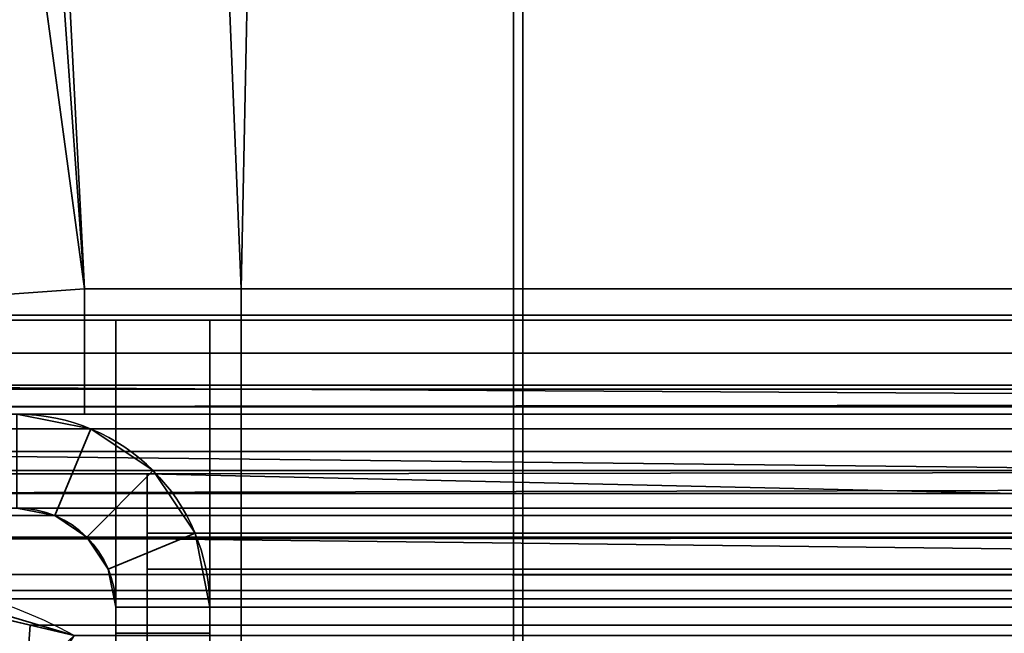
# Model space of a CAD drawing. Header units: millimetres. Extents: x -603 to 3703, y -120 to 249.
# Tile 75 of 256: x -404 to -388, y 13 to 23. Entities that reach past the tile are written whole.
import ezdxf

# ---------------------------------------------------------------- set-up
doc = ezdxf.new("R2010")
doc.units = ezdxf.units.MM
doc.layers.add('151', color=7, linetype='Continuous', true_color=0xffffff)

# ---------------------------------------------------------------- blocks, each defined once
blk = doc.blocks.new('UG_SURFACE_001')
at = {"layer": '151', "color": 252, "linetype": 'Continuous', "lineweight": 35}
for points in [[(602.5, -30, 2213), (602.5, 229.8, 2213), (-602.5, 229.8, 2213), (-602.5, -30, 2213)], [(-452.5, -30, 2063), (-452.5, 229.8, 2063), (452.5, 229.8, 2063), (452.5, -30, 2063)]]:
    blk.add_3dface(points, dxfattribs=at)
blk = doc.blocks.new('UG_SURFACE_047')
at = {"layer": '151', "color": 41, "linetype": 'Continuous', "lineweight": 35}
for points in [[(-412.5, 202.6, -5), (-403, 18.8, -5), (-418.15, 228.45, -5)], [(-410, 70.3, -5), (-418.15, 228.45, -5), (-403, 18.8, -5)], [(-403, 18.8, 2011.5), (-400.5, 18.8, 2009), (-396.15, 228.45, 2004.65), (-410, 70.3, 2018.5)], [(-408, 202.6, -5), (-408, 228.45, -5), (-396.15, 228.45, -5), (-400.5, 18.8, -5)], [(-396.15, 228.45, -5), (-396.15, 10.45, -5), (-400.5, 10.45, -5), (-400.5, 18.8, -5)], [(-400.5, 18.8, 2009), (-400.5, 10.45, 2009), (-396.15, 10.45, 2004.65), (-396.15, 228.45, 2004.65)], [(-396.15, 228.45, 2004.65), (-396.15, 10.45, 2004.65), (-396.15, 10.45, -5), (-396.15, 228.45, -5)], [(-412.5, 202.6, -5), (-408, 202.6, -5), (-400.5, 18.8, -5), (-403, 18.8, -5)], [(-410, 18.3, -5), (-410, 70.3, -5), (-403, 18.8, -5)], [(-403, 18.8, 2011.5), (-410, 70.3, 2018.5), (-410, 18.3, 2018.5)], [(-403, 18.8, -5), (-403, 16.8, -5), (-408.5, 16.8, -5), (-410, 18.3, -5)], [(-410, 18.3, 2018.5), (-408.5, 16.8, 2017), (-403, 16.8, 2011.5), (-403, 18.8, 2011.5)], [(-403, 18.8, 2011.5), (-403, 16.8, 2011.5), (-403, 16.8, -5), (-403, 18.8, -5)], [(-403, 18.8, 2011.5), (-403, 18.8, -5), (-400.5, 18.8, -5), (-400.5, 18.8, 2009)], [(-400.5, 18.8, 2009), (-400.5, 18.8, -5), (-400.5, 10.45, -5), (-400.5, 10.45, 2009)], [(-408.5, 16.8, 2017), (-408.5, 16.8, -5), (-403, 16.8, -5), (-403, 16.8, 2011.5)]]:
    blk.add_3dface(points, dxfattribs=at)
blk = doc.blocks.new('UG_SURFACE_051')
at = {"layer": '151', "color": 7, "linetype": 'Continuous', "lineweight": 35}
for points in [[(-396.15, 10.45, 2004.65), (-396.15, 228.45, 2004.65), (-396.15, 228.45, -5), (-396.15, 10.45, -5)], [(-396, 228.45, -5), (-396, 10.45, -5), (-396.15, 10.45, -5), (-396.15, 228.45, -5)], [(-396, 10.45, 2004.5), (-396, 228.45, 2004.5), (-396.15, 228.45, 2004.65), (-396.15, 10.45, 2004.65)], [(-396, 10.45, -5), (-396, 228.45, -5), (-396, 228.45, 2004.5), (-396, 10.45, 2004.5)]]:
    blk.add_3dface(points, dxfattribs=at)
blk = doc.blocks.new('UG_SURFACE_053')
at = {"layer": '151', "color": 7, "linetype": 'Continuous', "lineweight": 35}
for points in [[(-396, 228.45, 2004.5), (-396, 10.45, 2004.5), (-396.15, 10.45, 2004.65), (-396.15, 228.45, 2004.65)], [(396.15, 10.45, 2004.65), (396.15, 228.45, 2004.65), (-396.15, 228.45, 2004.65), (-396.15, 10.45, 2004.65)], [(-396, 10.45, 2004.5), (-396, 228.45, 2004.5), (396, 228.45, 2004.5), (396, 10.45, 2004.5)]]:
    blk.add_3dface(points, dxfattribs=at)
blk = doc.blocks.new('UG_SURFACE_054')
at = {"layer": '151', "color": 41, "linetype": 'Continuous', "lineweight": 35}
for points in [[(-410, 70.3, 2018.5), (-396.15, 228.45, 2004.65), (-400.5, 18.8, 2009), (-403, 18.8, 2011.5)], [(-396.15, 228.45, 2004.65), (-396.15, 10.45, 2004.65), (-400.5, 10.45, 2009), (-400.5, 18.8, 2009)], [(396.15, 228.45, 2004.65), (396.15, 10.45, 2004.65), (-396.15, 10.45, 2004.65), (-396.15, 228.45, 2004.65)], [(410, 18.3, 2018.5), (410, 70.3, 2018.5), (-410, 70.3, 2018.5), (-410, 18.3, 2018.5)], [(-410, 18.3, 2018.5), (-410, 70.3, 2018.5), (-403, 18.8, 2011.5)], [(-403, 18.8, 2011.5), (-403, 16.8, 2011.5), (-408.5, 16.8, 2017), (-410, 18.3, 2018.5)], [(400.5, 18.8, 2009), (403, 18.8, 2011.5), (-403, 18.8, 2011.5), (-400.5, 18.8, 2009)], [(403, 18.8, 2011.5), (403, 16.8, 2011.5), (-403, 16.8, 2011.5), (-403, 18.8, 2011.5)], [(400.5, 18.8, 2009), (-400.5, 18.8, 2009), (-400.5, 10.45, 2009), (400.5, 10.45, 2009)], [(408.5, 16.8, 2017), (410, 18.3, 2018.5), (-410, 18.3, 2018.5), (-408.5, 16.8, 2017)], [(403, 16.8, 2011.5), (408.5, 16.8, 2017), (-408.5, 16.8, 2017), (-403, 16.8, 2011.5)]]:
    blk.add_3dface(points, dxfattribs=at)
blk = doc.blocks.new('UG_SURFACE_068')
at = {"layer": '151', "color": 252, "linetype": 'Continuous', "lineweight": 35}
for points in [[(-401, 18.3, 65.3), (-401, 13.3, 65.3), (-402.5, 13.3, 65.3), (-402.5, 18.3, 65.3)], [(-401, 18.3, 65.3), (-402.5, 18.3, 65.3), (-402.5, 18.3, 76.7), (-401, 18.3, 76.7)], [(-401, 13.3, 76.7), (-401, 18.3, 76.7), (-402.5, 18.3, 76.7), (-402.5, 13.3, 76.7)], [(-402.5, 13.3, 1936.7), (-401, 13.3, 1936.7), (-401, 18.3, 1936.7), (-402.5, 18.3, 1936.7)], [(-402.5, 18.3, 1925.3), (-402.5, 18.3, 1936.7), (-401, 18.3, 1936.7), (-401, 18.3, 1925.3)], [(-401, 13.3, 1925.3), (-402.5, 13.3, 1925.3), (-402.5, 18.3, 1925.3), (-401, 18.3, 1925.3)], [(-402.5, 13.3, 1626.7), (-401, 13.3, 1626.7), (-401, 18.3, 1626.7), (-402.5, 18.3, 1626.7)], [(-402.5, 18.3, 1615.3), (-402.5, 18.3, 1626.7), (-401, 18.3, 1626.7), (-401, 18.3, 1615.3)], [(-401, 18.3, 1615.3), (-401, 13.3, 1615.3), (-402.5, 13.3, 1615.3), (-402.5, 18.3, 1615.3)], [(-401, 13.3, 1316.7), (-401, 18.3, 1316.7), (-402.5, 18.3, 1316.7), (-402.5, 13.3, 1316.7)], [(-402.5, 18.3, 1316.7), (-401, 18.3, 1316.7), (-401, 18.3, 1305.3), (-402.5, 18.3, 1305.3)], [(-401, 18.3, 1305.3), (-401, 13.3, 1305.3), (-402.5, 13.3, 1305.3), (-402.5, 18.3, 1305.3)], [(-402.5, 13.3, 1006.7), (-401, 13.3, 1006.7), (-401, 18.3, 1006.7), (-402.5, 18.3, 1006.7)], [(-402.5, 18.3, 995.3), (-402.5, 18.3, 1006.7), (-401, 18.3, 1006.7), (-401, 18.3, 995.3)], [(-401, 18.3, 995.3), (-401, 13.3, 995.3), (-402.5, 13.3, 995.3), (-402.5, 18.3, 995.3)], [(-401, 13.3, 696.7), (-401, 18.3, 696.7), (-402.5, 18.3, 696.7), (-402.5, 13.3, 696.7)], [(-401, 18.3, 685.3), (-402.5, 18.3, 685.3), (-402.5, 18.3, 696.7), (-401, 18.3, 696.7)], [(-401, 18.3, 685.3), (-401, 13.3, 685.3), (-402.5, 13.3, 685.3), (-402.5, 18.3, 685.3)], [(-401, 18.3, 375.3), (-401, 13.3, 375.3), (-402.5, 13.3, 375.3), (-402.5, 18.3, 375.3)], [(-402.5, 13.3, 76.7), (-402.5, 18.3, 65.3), (-402.5, 13.3, 65.3)], [(-402.5, 13.3, 76.7), (-402.5, 18.3, 76.7), (-402.5, 18.3, 65.3)], [(-402.5, 13.3, 386.7), (-402.5, 18.3, 375.3), (-402.5, 13.3, 375.3)], [(-402.5, 13.3, 386.7), (-402.5, 18.3, 386.7), (-402.5, 18.3, 375.3)], [(-402.5, 13.3, 1006.7), (-402.5, 18.3, 1006.7), (-402.5, 18.3, 995.3), (-402.5, 13.3, 995.3)], [(-402.5, 13.3, 1316.7), (-402.5, 18.3, 1316.7), (-402.5, 18.3, 1305.3), (-402.5, 13.3, 1305.3)], [(-402.5, 13.3, 696.7), (-402.5, 18.3, 685.3), (-402.5, 13.3, 685.3)], [(-402.5, 13.3, 696.7), (-402.5, 18.3, 696.7), (-402.5, 18.3, 685.3)], [(-402.5, 13.3, 1626.7), (-402.5, 18.3, 1626.7), (-402.5, 18.3, 1615.3), (-402.5, 13.3, 1615.3)], [(-402.5, 13.3, 1936.7), (-402.5, 18.3, 1936.7), (-402.5, 18.3, 1925.3), (-402.5, 13.3, 1925.3)], [(-402.5, 18.3, 375.3), (-402.5, 18.3, 386.7), (-401, 18.3, 386.7), (-401, 18.3, 375.3)], [(-402.5, 13.3, 386.7), (-401, 13.3, 386.7), (-401, 18.3, 386.7), (-402.5, 18.3, 386.7)], [(-401, 13.3, 1925.3), (-401, 18.3, 1936.7), (-401, 13.3, 1936.7)], [(-401, 13.3, 1925.3), (-401, 18.3, 1925.3), (-401, 18.3, 1936.7)], [(-401, 13.3, 1615.3), (-401, 18.3, 1615.3), (-401, 18.3, 1626.7), (-401, 13.3, 1626.7)], [(-401, 13.3, 1305.3), (-401, 18.3, 1305.3), (-401, 18.3, 1316.7), (-401, 13.3, 1316.7)], [(-401, 13.3, 995.3), (-401, 18.3, 995.3), (-401, 18.3, 1006.7), (-401, 13.3, 1006.7)], [(-401, 13.3, 685.3), (-401, 18.3, 685.3), (-401, 18.3, 696.7), (-401, 13.3, 696.7)], [(-401, 13.3, 375.3), (-401, 18.3, 375.3), (-401, 18.3, 386.7), (-401, 13.3, 386.7)], [(-401, 13.3, 65.3), (-401, 18.3, 65.3), (-401, 18.3, 76.7), (-401, 13.3, 76.7)], [(-404.08, 15.3, 2009), (-403.475, 15.18, 2009), (-402.901, 16.566, 2009), (-404.08, 16.8, 2009)], [(-402.901, 16.566, 2009), (-402.901, 16.566, 1939.2), (-404.08, 16.8, 1939.2), (-404.08, 16.8, 2009)], [(-404.08, 16.8, -7), (-402.901, 16.566, -7), (-403.475, 15.18, -7), (-404.08, 15.3, -7)], [(-402.901, 16.566, 62.8), (-402.901, 16.566, -7), (-404.08, 16.8, -7), (-404.08, 16.8, 62.8)], [(-404.08, 15.3, 62.8), (-403.475, 15.18, 62.8), (-402.901, 16.566, 62.8), (-404.08, 16.8, 62.8)], [(-404.08, 16.8, 1939.2), (-402.901, 16.566, 1939.2), (-403.475, 15.18, 1939.2), (-404.08, 15.3, 1939.2)], [(-404.08, 15.3, 1922.8), (-403.475, 15.18, 1922.8), (-402.901, 16.566, 1922.8), (-404.08, 16.8, 1922.8)], [(-402.901, 16.566, 1922.8), (-402.901, 16.566, 1629.2), (-404.08, 16.8, 1629.2), (-404.08, 16.8, 1922.8)], [(-404.08, 16.8, 1629.2), (-402.901, 16.566, 1629.2), (-403.475, 15.18, 1629.2), (-404.08, 15.3, 1629.2)], [(-404.08, 15.3, 1612.8), (-403.475, 15.18, 1612.8), (-402.901, 16.566, 1612.8), (-404.08, 16.8, 1612.8)], [(-402.901, 16.566, 1612.8), (-402.901, 16.566, 1319.2), (-404.08, 16.8, 1319.2), (-404.08, 16.8, 1612.8)], [(-404.08, 16.8, 1319.2), (-402.901, 16.566, 1319.2), (-403.475, 15.18, 1319.2), (-404.08, 15.3, 1319.2)], [(-404.08, 15.3, 1302.8), (-403.475, 15.18, 1302.8), (-402.901, 16.566, 1302.8), (-404.08, 16.8, 1302.8)], [(-402.901, 16.566, 1302.8), (-402.901, 16.566, 1009.2), (-404.08, 16.8, 1009.2), (-404.08, 16.8, 1302.8)], [(-404.08, 16.8, 1009.2), (-402.901, 16.566, 1009.2), (-403.475, 15.18, 1009.2), (-404.08, 15.3, 1009.2)], [(-404.08, 15.3, 992.8), (-403.475, 15.18, 992.8), (-402.901, 16.566, 992.8), (-404.08, 16.8, 992.8)], [(-402.901, 16.566, 992.8), (-402.901, 16.566, 699.2), (-404.08, 16.8, 699.2), (-404.08, 16.8, 992.8)], [(-404.08, 16.8, 699.2), (-402.901, 16.566, 699.2), (-403.475, 15.18, 699.2), (-404.08, 15.3, 699.2)], [(-404.08, 15.3, 682.8), (-403.475, 15.18, 682.8), (-402.901, 16.566, 682.8), (-404.08, 16.8, 682.8)], [(-402.901, 16.566, 682.8), (-402.901, 16.566, 389.2), (-404.08, 16.8, 389.2), (-404.08, 16.8, 682.8)], [(-404.08, 16.8, 389.2), (-402.901, 16.566, 389.2), (-403.475, 15.18, 389.2), (-404.08, 15.3, 389.2)], [(-402.901, 16.566, 372.8), (-402.901, 16.566, 79.2), (-404.08, 16.8, 79.2), (-404.08, 16.8, 372.8)], [(-404.08, 16.8, 79.2), (-402.901, 16.566, 79.2), (-403.475, 15.18, 79.2), (-404.08, 15.3, 79.2)], [(-404.08, 15.3, 372.8), (-403.475, 15.18, 372.8), (-402.901, 16.566, 372.8), (-404.08, 16.8, 372.8)], [(-403.475, 15.18, 2009), (-402.963, 14.837, 2009), (-401.902, 15.898, 2009), (-402.901, 16.566, 2009)], [(-402.901, 16.566, -7), (-401.902, 15.898, -7), (-402.963, 14.837, -7), (-403.475, 15.18, -7)], [(-403.475, 15.18, 62.8), (-402.963, 14.837, 62.8), (-401.902, 15.898, 62.8), (-402.901, 16.566, 62.8)], [(-402.901, 16.566, 1939.2), (-401.902, 15.898, 1939.2), (-402.963, 14.837, 1939.2), (-403.475, 15.18, 1939.2)], [(-403.475, 15.18, 1922.8), (-402.963, 14.837, 1922.8), (-401.902, 15.898, 1922.8), (-402.901, 16.566, 1922.8)], [(-402.901, 16.566, 1629.2), (-401.902, 15.898, 1629.2), (-402.963, 14.837, 1629.2), (-403.475, 15.18, 1629.2)], [(-403.475, 15.18, 1612.8), (-402.963, 14.837, 1612.8), (-401.902, 15.898, 1612.8), (-402.901, 16.566, 1612.8)], [(-402.901, 16.566, 1319.2), (-401.902, 15.898, 1319.2), (-402.963, 14.837, 1319.2), (-403.475, 15.18, 1319.2)], [(-403.475, 15.18, 1302.8), (-402.963, 14.837, 1302.8), (-401.902, 15.898, 1302.8), (-402.901, 16.566, 1302.8)], [(-402.901, 16.566, 1009.2), (-401.902, 15.898, 1009.2), (-402.963, 14.837, 1009.2), (-403.475, 15.18, 1009.2)], [(-403.475, 15.18, 992.8), (-402.963, 14.837, 992.8), (-401.902, 15.898, 992.8), (-402.901, 16.566, 992.8)], [(-402.901, 16.566, 699.2), (-401.902, 15.898, 699.2), (-402.963, 14.837, 699.2), (-403.475, 15.18, 699.2)], [(-403.475, 15.18, 682.8), (-402.963, 14.837, 682.8), (-401.902, 15.898, 682.8), (-402.901, 16.566, 682.8)], [(-402.901, 16.566, 389.2), (-401.902, 15.898, 389.2), (-402.963, 14.837, 389.2), (-403.475, 15.18, 389.2)], [(-402.901, 16.566, 79.2), (-401.902, 15.898, 79.2), (-402.963, 14.837, 79.2), (-403.475, 15.18, 79.2)], [(-403.475, 15.18, 372.8), (-402.963, 14.837, 372.8), (-401.902, 15.898, 372.8), (-402.901, 16.566, 372.8)], [(-401.902, 15.898, 2009), (-401.902, 15.898, 1939.2), (-402.901, 16.566, 1939.2), (-402.901, 16.566, 2009)], [(-401.902, 15.898, 62.8), (-401.902, 15.898, -7), (-402.901, 16.566, -7), (-402.901, 16.566, 62.8)], [(-401.902, 15.898, 1922.8), (-401.902, 15.898, 1629.2), (-402.901, 16.566, 1629.2), (-402.901, 16.566, 1922.8)], [(-401.902, 15.898, 1612.8), (-401.902, 15.898, 1319.2), (-402.901, 16.566, 1319.2), (-402.901, 16.566, 1612.8)], [(-401.902, 15.898, 1302.8), (-401.902, 15.898, 1009.2), (-402.901, 16.566, 1009.2), (-402.901, 16.566, 1302.8)], [(-401.902, 15.898, 992.8), (-401.902, 15.898, 699.2), (-402.901, 16.566, 699.2), (-402.901, 16.566, 992.8)], [(-401.902, 15.898, 682.8), (-401.902, 15.898, 389.2), (-402.901, 16.566, 389.2), (-402.901, 16.566, 682.8)], [(-401.902, 15.898, 372.8), (-401.902, 15.898, 79.2), (-402.901, 16.566, 79.2), (-402.901, 16.566, 372.8)], [(-401.234, 14.899, 2009), (-401.902, 15.898, 2009), (-402.963, 14.837, 2009), (-402.62, 14.325, 2009)], [(-402.62, 14.325, -7), (-402.963, 14.837, -7), (-401.902, 15.898, -7), (-401.234, 14.899, -7)], [(-401.234, 14.899, 62.8), (-401.902, 15.898, 62.8), (-402.963, 14.837, 62.8), (-402.62, 14.325, 62.8)], [(-402.62, 14.325, 1939.2), (-402.963, 14.837, 1939.2), (-401.902, 15.898, 1939.2), (-401.234, 14.899, 1939.2)], [(-401.234, 14.899, 1922.8), (-401.902, 15.898, 1922.8), (-402.963, 14.837, 1922.8), (-402.62, 14.325, 1922.8)], [(-402.62, 14.325, 1629.2), (-402.963, 14.837, 1629.2), (-401.902, 15.898, 1629.2), (-401.234, 14.899, 1629.2)], [(-401.234, 14.899, 1612.8), (-401.902, 15.898, 1612.8), (-402.963, 14.837, 1612.8), (-402.62, 14.325, 1612.8)], [(-402.62, 14.325, 1319.2), (-402.963, 14.837, 1319.2), (-401.902, 15.898, 1319.2), (-401.234, 14.899, 1319.2)], [(-401.234, 14.899, 1302.8), (-401.902, 15.898, 1302.8), (-402.963, 14.837, 1302.8), (-402.62, 14.325, 1302.8)], [(-402.62, 14.325, 1009.2), (-402.963, 14.837, 1009.2), (-401.902, 15.898, 1009.2), (-401.234, 14.899, 1009.2)], [(-401.234, 14.899, 992.8), (-401.902, 15.898, 992.8), (-402.963, 14.837, 992.8), (-402.62, 14.325, 992.8)], [(-402.62, 14.325, 699.2), (-402.963, 14.837, 699.2), (-401.902, 15.898, 699.2), (-401.234, 14.899, 699.2)], [(-401.234, 14.899, 682.8), (-401.902, 15.898, 682.8), (-402.963, 14.837, 682.8), (-402.62, 14.325, 682.8)], [(-402.62, 14.325, 389.2), (-402.963, 14.837, 389.2), (-401.902, 15.898, 389.2), (-401.234, 14.899, 389.2)], [(-402.62, 14.325, 79.2), (-402.963, 14.837, 79.2), (-401.902, 15.898, 79.2), (-401.234, 14.899, 79.2)], [(-401.234, 14.899, 372.8), (-401.902, 15.898, 372.8), (-402.963, 14.837, 372.8), (-402.62, 14.325, 372.8)], [(-401.234, 14.899, 2009), (-401.234, 14.899, 1939.2), (-401.902, 15.898, 1939.2), (-401.902, 15.898, 2009)], [(-401.234, 14.899, 62.8), (-401.234, 14.899, -7), (-401.902, 15.898, -7), (-401.902, 15.898, 62.8)], [(-401.234, 14.899, 1922.8), (-401.234, 14.899, 1629.2), (-401.902, 15.898, 1629.2), (-401.902, 15.898, 1922.8)], [(-401.234, 14.899, 1612.8), (-401.234, 14.899, 1319.2), (-401.902, 15.898, 1319.2), (-401.902, 15.898, 1612.8)], [(-401.234, 14.899, 1302.8), (-401.234, 14.899, 1009.2), (-401.902, 15.898, 1009.2), (-401.902, 15.898, 1302.8)], [(-401.234, 14.899, 992.8), (-401.234, 14.899, 699.2), (-401.902, 15.898, 699.2), (-401.902, 15.898, 992.8)], [(-401.234, 14.899, 682.8), (-401.234, 14.899, 389.2), (-401.902, 15.898, 389.2), (-401.902, 15.898, 682.8)], [(-401.234, 14.899, 372.8), (-401.234, 14.899, 79.2), (-401.902, 15.898, 79.2), (-401.902, 15.898, 372.8)], [(-404.08, 15.3, 2009), (-404.08, 15.3, 1939.2), (-403.475, 15.18, 1939.2), (-403.475, 15.18, 2009)], [(-404.08, 15.3, 62.8), (-404.08, 15.3, -7), (-403.475, 15.18, -7), (-403.475, 15.18, 62.8)], [(-404.08, 15.3, 1922.8), (-404.08, 15.3, 1629.2), (-403.475, 15.18, 1629.2), (-403.475, 15.18, 1922.8)], [(-404.08, 15.3, 1612.8), (-404.08, 15.3, 1319.2), (-403.475, 15.18, 1319.2), (-403.475, 15.18, 1612.8)], [(-404.08, 15.3, 1302.8), (-404.08, 15.3, 1009.2), (-403.475, 15.18, 1009.2), (-403.475, 15.18, 1302.8)], [(-404.08, 15.3, 992.8), (-404.08, 15.3, 699.2), (-403.475, 15.18, 699.2), (-403.475, 15.18, 992.8)], [(-404.08, 15.3, 682.8), (-404.08, 15.3, 389.2), (-403.475, 15.18, 389.2), (-403.475, 15.18, 682.8)], [(-404.08, 15.3, 372.8), (-404.08, 15.3, 79.2), (-403.475, 15.18, 79.2), (-403.475, 15.18, 372.8)], [(-403.475, 15.18, 2009), (-403.475, 15.18, 1939.2), (-402.963, 14.837, 1939.2), (-402.963, 14.837, 2009)], [(-403.475, 15.18, 62.8), (-403.475, 15.18, -7), (-402.963, 14.837, -7), (-402.963, 14.837, 62.8)], [(-403.475, 15.18, 1922.8), (-403.475, 15.18, 1629.2), (-402.963, 14.837, 1629.2), (-402.963, 14.837, 1922.8)], [(-403.475, 15.18, 1612.8), (-403.475, 15.18, 1319.2), (-402.963, 14.837, 1319.2), (-402.963, 14.837, 1612.8)], [(-403.475, 15.18, 1302.8), (-403.475, 15.18, 1009.2), (-402.963, 14.837, 1009.2), (-402.963, 14.837, 1302.8)], [(-403.475, 15.18, 992.8), (-403.475, 15.18, 699.2), (-402.963, 14.837, 699.2), (-402.963, 14.837, 992.8)], [(-403.475, 15.18, 682.8), (-403.475, 15.18, 389.2), (-402.963, 14.837, 389.2), (-402.963, 14.837, 682.8)], [(-403.475, 15.18, 372.8), (-403.475, 15.18, 79.2), (-402.963, 14.837, 79.2), (-402.963, 14.837, 372.8)], [(-402.963, 14.837, 2009), (-402.963, 14.837, 1939.2), (-402.62, 14.325, 1939.2), (-402.62, 14.325, 2009)], [(-402.963, 14.837, 62.8), (-402.963, 14.837, -7), (-402.62, 14.325, -7), (-402.62, 14.325, 62.8)], [(-402.963, 14.837, 1922.8), (-402.963, 14.837, 1629.2), (-402.62, 14.325, 1629.2), (-402.62, 14.325, 1922.8)], [(-402.963, 14.837, 1612.8), (-402.963, 14.837, 1319.2), (-402.62, 14.325, 1319.2), (-402.62, 14.325, 1612.8)], [(-402.963, 14.837, 1302.8), (-402.963, 14.837, 1009.2), (-402.62, 14.325, 1009.2), (-402.62, 14.325, 1302.8)], [(-402.963, 14.837, 992.8), (-402.963, 14.837, 699.2), (-402.62, 14.325, 699.2), (-402.62, 14.325, 992.8)], [(-402.963, 14.837, 682.8), (-402.963, 14.837, 389.2), (-402.62, 14.325, 389.2), (-402.62, 14.325, 682.8)], [(-402.963, 14.837, 372.8), (-402.963, 14.837, 79.2), (-402.62, 14.325, 79.2), (-402.62, 14.325, 372.8)], [(-401, 13.72, 2009), (-401.234, 14.899, 2009), (-402.62, 14.325, 2009), (-402.5, 13.72, 2009)], [(-402.5, 13.72, -7), (-402.62, 14.325, -7), (-401.234, 14.899, -7), (-401, 13.72, -7)], [(-401, 13.72, 62.8), (-401.234, 14.899, 62.8), (-402.62, 14.325, 62.8), (-402.5, 13.72, 62.8)], [(-402.5, 13.72, 1939.2), (-402.62, 14.325, 1939.2), (-401.234, 14.899, 1939.2), (-401, 13.72, 1939.2)], [(-401, 13.72, 1922.8), (-401.234, 14.899, 1922.8), (-402.62, 14.325, 1922.8), (-402.5, 13.72, 1922.8)], [(-402.5, 13.72, 1629.2), (-402.62, 14.325, 1629.2), (-401.234, 14.899, 1629.2), (-401, 13.72, 1629.2)], [(-401, 13.72, 1612.8), (-401.234, 14.899, 1612.8), (-402.62, 14.325, 1612.8), (-402.5, 13.72, 1612.8)], [(-402.5, 13.72, 1319.2), (-402.62, 14.325, 1319.2), (-401.234, 14.899, 1319.2), (-401, 13.72, 1319.2)], [(-401, 13.72, 1302.8), (-401.234, 14.899, 1302.8), (-402.62, 14.325, 1302.8), (-402.5, 13.72, 1302.8)], [(-402.5, 13.72, 1009.2), (-402.62, 14.325, 1009.2), (-401.234, 14.899, 1009.2), (-401, 13.72, 1009.2)], [(-401, 13.72, 992.8), (-401.234, 14.899, 992.8), (-402.62, 14.325, 992.8), (-402.5, 13.72, 992.8)], [(-402.5, 13.72, 699.2), (-402.62, 14.325, 699.2), (-401.234, 14.899, 699.2), (-401, 13.72, 699.2)], [(-401, 13.72, 682.8), (-401.234, 14.899, 682.8), (-402.62, 14.325, 682.8), (-402.5, 13.72, 682.8)], [(-402.5, 13.72, 389.2), (-402.62, 14.325, 389.2), (-401.234, 14.899, 389.2), (-401, 13.72, 389.2)], [(-402.5, 13.72, 79.2), (-402.62, 14.325, 79.2), (-401.234, 14.899, 79.2), (-401, 13.72, 79.2)], [(-401, 13.72, 372.8), (-401.234, 14.899, 372.8), (-402.62, 14.325, 372.8), (-402.5, 13.72, 372.8)], [(-401, 13.72, 2009), (-401, 13.72, 1939.2), (-401.234, 14.899, 1939.2), (-401.234, 14.899, 2009)], [(-401, 13.72, 62.8), (-401, 13.72, -7), (-401.234, 14.899, -7), (-401.234, 14.899, 62.8)], [(-401, 13.72, 1922.8), (-401, 13.72, 1629.2), (-401.234, 14.899, 1629.2), (-401.234, 14.899, 1922.8)], [(-401, 13.72, 1612.8), (-401, 13.72, 1319.2), (-401.234, 14.899, 1319.2), (-401.234, 14.899, 1612.8)], [(-401, 13.72, 1302.8), (-401, 13.72, 1009.2), (-401.234, 14.899, 1009.2), (-401.234, 14.899, 1302.8)], [(-401, 13.72, 992.8), (-401, 13.72, 699.2), (-401.234, 14.899, 699.2), (-401.234, 14.899, 992.8)], [(-401, 13.72, 682.8), (-401, 13.72, 389.2), (-401.234, 14.899, 389.2), (-401.234, 14.899, 682.8)], [(-401, 13.72, 372.8), (-401, 13.72, 79.2), (-401.234, 14.899, 79.2), (-401.234, 14.899, 372.8)], [(-402.62, 14.325, 2009), (-402.62, 14.325, 1939.2), (-402.5, 13.72, 1939.2), (-402.5, 13.72, 2009)], [(-402.62, 14.325, 62.8), (-402.62, 14.325, -7), (-402.5, 13.72, -7), (-402.5, 13.72, 62.8)], [(-402.62, 14.325, 1922.8), (-402.62, 14.325, 1629.2), (-402.5, 13.72, 1629.2), (-402.5, 13.72, 1922.8)], [(-402.62, 14.325, 1612.8), (-402.62, 14.325, 1319.2), (-402.5, 13.72, 1319.2), (-402.5, 13.72, 1612.8)], [(-402.62, 14.325, 1302.8), (-402.62, 14.325, 1009.2), (-402.5, 13.72, 1009.2), (-402.5, 13.72, 1302.8)], [(-402.62, 14.325, 992.8), (-402.62, 14.325, 699.2), (-402.5, 13.72, 699.2), (-402.5, 13.72, 992.8)], [(-402.62, 14.325, 682.8), (-402.62, 14.325, 389.2), (-402.5, 13.72, 389.2), (-402.5, 13.72, 682.8)], [(-402.62, 14.325, 372.8), (-402.62, 14.325, 79.2), (-402.5, 13.72, 79.2), (-402.5, 13.72, 372.8)], [(-402.5, 13.72, 2009), (-402.5, 5.3, 2009), (-401, 5.3, 2009), (-401, 13.72, 2009)], [(-401, 13.72, -7), (-401, 5.3, -7), (-402.5, 5.3, -7), (-402.5, 13.72, -7)], [(-402.5, 13.72, 62.8), (-402.5, 13.3, 62.8), (-401, 13.3, 62.8), (-401, 13.72, 62.8)], [(-401, 13.72, 1939.2), (-401, 13.3, 1939.2), (-402.5, 13.3, 1939.2), (-402.5, 13.72, 1939.2)], [(-402.5, 13.72, 1922.8), (-402.5, 13.3, 1922.8), (-401, 13.3, 1922.8), (-401, 13.72, 1922.8)], [(-401, 13.72, 1629.2), (-401, 13.3, 1629.2), (-402.5, 13.3, 1629.2), (-402.5, 13.72, 1629.2)], [(-402.5, 13.72, 1612.8), (-402.5, 13.3, 1612.8), (-401, 13.3, 1612.8), (-401, 13.72, 1612.8)], [(-401, 13.72, 1319.2), (-401, 13.3, 1319.2), (-402.5, 13.3, 1319.2), (-402.5, 13.72, 1319.2)], [(-402.5, 13.72, 1302.8), (-402.5, 13.3, 1302.8), (-401, 13.3, 1302.8), (-401, 13.72, 1302.8)], [(-401, 13.72, 1009.2), (-401, 13.3, 1009.2), (-402.5, 13.3, 1009.2), (-402.5, 13.72, 1009.2)], [(-402.5, 13.72, 992.8), (-402.5, 13.3, 992.8), (-401, 13.3, 992.8), (-401, 13.72, 992.8)], [(-401, 13.72, 699.2), (-401, 13.3, 699.2), (-402.5, 13.3, 699.2), (-402.5, 13.72, 699.2)], [(-402.5, 13.72, 682.8), (-402.5, 13.3, 682.8), (-401, 13.3, 682.8), (-401, 13.72, 682.8)], [(-401, 13.72, 389.2), (-401, 13.3, 389.2), (-402.5, 13.3, 389.2), (-402.5, 13.72, 389.2)], [(-401, 13.72, 79.2), (-401, 13.3, 79.2), (-402.5, 13.3, 79.2), (-402.5, 13.72, 79.2)], [(-402.5, 13.72, 372.8), (-402.5, 13.3, 372.8), (-401, 13.3, 372.8), (-401, 13.72, 372.8)], [(-402.5, 13.3, 62.8), (-402.5, 13.72, 62.8), (-402.5, 13.72, -7), (-402.5, 5.3, -7)], [(-402.5, 13.3, 372.8), (-402.5, 13.72, 79.2), (-402.5, 13.3, 79.2)], [(-402.5, 13.3, 372.8), (-402.5, 13.72, 372.8), (-402.5, 13.72, 79.2)], [(-402.5, 13.3, 682.8), (-402.5, 13.72, 389.2), (-402.5, 13.3, 389.2)], [(-402.5, 13.3, 1302.8), (-402.5, 13.72, 1302.8), (-402.5, 13.72, 1009.2), (-402.5, 13.3, 1009.2)], [(-402.5, 13.3, 682.8), (-402.5, 13.72, 682.8), (-402.5, 13.72, 389.2)], [(-402.5, 13.3, 1612.8), (-402.5, 13.72, 1612.8), (-402.5, 13.72, 1319.2), (-402.5, 13.3, 1319.2)], [(-402.5, 13.3, 992.8), (-402.5, 13.72, 992.8), (-402.5, 13.72, 699.2), (-402.5, 13.3, 699.2)], [(-402.5, 13.3, 1922.8), (-402.5, 13.72, 1922.8), (-402.5, 13.72, 1629.2), (-402.5, 13.3, 1629.2)], [(-402.5, 5.3, 2009), (-402.5, 13.72, 2009), (-402.5, 13.72, 1939.2), (-402.5, 13.3, 1939.2)], [(-401, 13.3, 1629.2), (-401, 13.72, 1629.2), (-401, 13.72, 1922.8), (-401, 13.3, 1922.8)], [(-401, 13.3, 1319.2), (-401, 13.72, 1319.2), (-401, 13.72, 1612.8), (-401, 13.3, 1612.8)], [(-401, 13.3, 1009.2), (-401, 13.72, 1009.2), (-401, 13.72, 1302.8), (-401, 13.3, 1302.8)], [(-401, 13.3, 699.2), (-401, 13.72, 699.2), (-401, 13.72, 992.8), (-401, 13.3, 992.8)], [(-401, 13.3, 389.2), (-401, 13.72, 389.2), (-401, 13.72, 682.8), (-401, 13.3, 682.8)], [(-401, 13.3, 79.2), (-401, 13.72, 79.2), (-401, 13.72, 372.8), (-401, 13.3, 372.8)], [(-401, 5.3, -7), (-401, 13.72, -7), (-401, 13.72, 62.8), (-401, 13.3, 62.8)], [(-401, 13.3, 1939.2), (-401, 13.72, 1939.2), (-401, 13.72, 2009), (-401, 5.3, 2009)]]:
    blk.add_3dface(points, dxfattribs=at)
blk = doc.blocks.new('UG_SURFACE_069')
at = {"layer": '151', "color": 252, "linetype": 'Continuous', "lineweight": 35}
for points in [[(-411.5, 69.8, 2021), (-411.5, 18.38, 2021), (-360.2, 18.38, 2021), (-360.2, 23.101, 2021)], [(-360.2, 23.101, 2019.5), (-360.2, 18.38, 2019.5), (-411.5, 18.38, 2019.5), (-411.5, 69.8, 2019.5)], [(-360.2, 18.38, 2021), (-411.5, 18.38, 2021), (-411.5, 17.201, 2020.766), (-360.2, 17.201, 2020.766)], [(-360.2, 17.775, 2019.38), (-411.5, 17.775, 2019.38), (-411.5, 18.38, 2019.5), (-360.2, 18.38, 2019.5)], [(-360.2, 17.263, 2019.037), (-411.5, 17.263, 2019.037), (-411.5, 17.775, 2019.38), (-360.2, 17.775, 2019.38)], [(-411.5, 17.263, 2019.037), (-360.2, 17.263, 2019.037), (-360.2, 16.973, 2018.639)], [(-360.2, 16.973, 2018.639), (-411.5, 16.92, 2018.525), (-411.5, 17.263, 2019.037)], [(-360.2, 17.201, 2020.766), (-411.5, 17.201, 2020.766), (-411.5, 16.202, 2020.098), (-360.2, 16.202, 2020.098)], [(-360.2, 16.973, 2018.639), (-357.7, 16.973, 2018.639), (-357.7, 16.92, 2018.525), (-411.5, 16.92, 2018.525)], [(-357.7, 16.8, 2017.92), (-411.5, 16.8, 2017.92), (-411.5, 16.92, 2018.525), (-357.7, 16.92, 2018.525)], [(-411.5, 16.8, 2012.58), (-360.2, 16.8, 2012.58), (-360.2, 16.566, 2011.401), (-411.5, 16.566, 2011.401)], [(-411.5, 16.8, 2017.92), (-357.7, 16.8, 2017.92), (-343.8, 16.8, 2015.901), (-360.2, 16.8, 2015.901)], [(-360.2, 16.8, 2015.901), (-360.2, 16.8, 2012.58), (-411.5, 16.8, 2012.58), (-411.5, 16.8, 2017.92)], [(-411.5, 16.566, 2011.401), (-360.2, 16.566, 2011.401), (-360.2, 15.898, 2010.402), (-411.5, 15.898, 2010.402)], [(-360.2, 15.638, 2019.322), (-411.5, 16.202, 2020.098), (-411.5, 15.534, 2019.099)], [(-360.2, 15.638, 2019.322), (-360.2, 16.202, 2020.098), (-411.5, 16.202, 2020.098)], [(-402, 15.845, 2010.35), (-411.5, 15.845, 2010.35), (-411.5, 15.898, 2010.402), (-360.2, 15.898, 2010.402)], [(-402, 15.845, 2010.35), (-360.2, 15.898, 2010.402), (-360.2, 14.899, 2009.734)], [(-402, 14.81, 2011.436), (-411.5, 14.81, 2011.436), (-411.5, 15.845, 2010.35), (-402, 15.845, 2010.35)], [(-360.2, 14.899, 2009.734), (-402, 14.899, 2009.734), (-402, 15.845, 2010.35)], [(-402, 14.325, 2011.12), (-402, 14.81, 2011.436), (-402, 15.845, 2010.35), (-402, 14.899, 2009.734)], [(-411.5, 15.534, 2019.099), (-357.7, 15.534, 2019.099), (-360.2, 15.638, 2019.322)], [(-357.7, 15.534, 2019.099), (-411.5, 15.534, 2019.099), (-411.5, 15.3, 2017.92), (-357.7, 15.3, 2017.92)], [(-411.5, 15.18, 2011.975), (-360.2, 15.18, 2011.975), (-360.2, 15.3, 2012.58), (-411.5, 15.3, 2012.58)], [(-411.5, 15.3, 2017.92), (-411.5, 15.3, 2012.58), (-360.2, 15.3, 2012.58), (-360.2, 15.3, 2015.901)], [(-357.7, 15.3, 2017.92), (-411.5, 15.3, 2017.92), (-360.2, 15.3, 2015.901)], [(-411.5, 14.837, 2011.463), (-360.2, 14.837, 2011.463), (-360.2, 15.18, 2011.975), (-411.5, 15.18, 2011.975)], [(-360.2, 14.837, 2011.463), (-411.5, 14.837, 2011.463), (-402, 14.81, 2011.436)], [(-411.5, 14.837, 2011.463), (-411.5, 14.81, 2011.436), (-402, 14.81, 2011.436)], [(-402, 14.899, 2009.734), (-360.2, 14.899, 2009.734), (-360.2, 13.72, 2009.5), (-402, 13.72, 2009.5)], [(-402, 13.72, 2011), (-402, 14.325, 2011.12), (-402, 14.899, 2009.734), (-402, 13.72, 2009.5)], [(-402, 14.81, 2011.436), (-360.2, 14.325, 2011.12), (-360.2, 14.837, 2011.463)], [(-402, 14.81, 2011.436), (-402, 14.325, 2011.12), (-360.2, 14.325, 2011.12)], [(-402, 13.72, 2011), (-360.2, 13.72, 2011), (-360.2, 14.325, 2011.12), (-402, 14.325, 2011.12)], [(-402, 13.72, 2009.5), (-402, 9.8, 2009.5), (-402, 9.8, 2011), (-402, 13.72, 2011)], [(-360.2, 13.72, 2009.5), (-360.2, 13.3, 2009.5), (-397.5, 5.3, 2009.5), (-402, 9.8, 2009.5)], [(-402, 9.8, 2009.5), (-402, 13.72, 2009.5), (-360.2, 13.72, 2009.5)], [(-360.2, 13.3, 2011), (-360.2, 13.72, 2011), (-402, 13.72, 2011), (-402, 9.8, 2011)]]:
    blk.add_3dface(points, dxfattribs=at)
blk = doc.blocks.new('UG_SURFACE_071')
at = {"layer": '151', "color": 7, "linetype": 'Continuous', "lineweight": 35}
for points in [[(-405.84, 14.06, -7), (-405.843, 13.896, 2014.343), (-403.163, 13.267, 2011.663)], [(-403.163, 13.267, 2011.663), (-403.163, 13.267, -7), (-405.84, 14.06, -7)], [(-405.84, 14.06, -7), (-403.163, 13.267, -7), (-403.932, 12.543, -7), (-405.445, 12.92, -7)], [(-405.424, 12.953, 2013.924), (-403.932, 12.543, 2012.432), (-403.163, 13.267, 2011.663), (-405.843, 13.896, 2014.343)]]:
    blk.add_3dface(points, dxfattribs=at)
blk = doc.blocks.new('UG_SURFACE_072')
at = {"layer": '151', "color": 7, "linetype": 'Continuous', "lineweight": 35}
for points in [[(-407.308, 14.239, 2015.808), (-408.68, 13.852, 2017.18), (408.68, 13.852, 2017.18)], [(-407.308, 14.239, 2015.808), (408.68, 13.852, 2017.18), (407.308, 14.239, 2015.808)], [(407.308, 14.239, 2015.808), (406.225, 13.985, 2014.725), (-406.225, 13.985, 2014.725), (-407.308, 14.239, 2015.808)], [(408.68, 13.852, 2017.18), (-408.68, 13.852, 2017.18), (-411.152, 13.155, 2019.652), (411.152, 13.155, 2019.652)], [(-406.225, 13.985, 2014.725), (-403.866, 13.432, 2012.366), (-403.932, 12.543, 2012.432), (-405.81, 12.898, 2014.31)], [(403.866, 13.432, 2012.366), (-403.866, 13.432, 2012.366), (-406.225, 13.985, 2014.725), (406.225, 13.985, 2014.725)], [(-403.733, 12.375, 2012.233), (-403.932, 12.543, 2012.432), (-403.866, 13.432, 2012.366), (-403.163, 13.267, 2011.663)], [(403.163, 13.267, 2011.663), (-403.163, 13.267, 2011.663), (-403.866, 13.432, 2012.366), (403.866, 13.432, 2012.366)]]:
    blk.add_3dface(points, dxfattribs=at)
blk = doc.blocks.new('UG_SURFACE_078')
at = {"layer": '151', "color": 252, "linetype": 'Continuous', "lineweight": 35}
for points in [[(-414, -46.92, 2022.5), (414, -46.92, 2022.5), (414, 62.92, 2022.5), (-414, 62.92, 2022.5)], [(-412.5, -46.92, 2021), (-412.5, 62.92, 2021), (412.5, 62.92, 2021), (412.5, -46.92, 2021)]]:
    blk.add_3dface(points, dxfattribs=at)

msp = doc.modelspace()

# ---------------------------------------------------------------- linework, layer by layer
at = {"layer": '151', "color": 252, "linetype": 'Continuous', "lineweight": -3, "true_color": 0x939598}
for p, q in [((-396.15, 10.45, 2004.65), (-396.15, 228.45, 2004.65)), ((-396.15, 10.45, 2004.65), (-396.15, 228.45, 2004.65)), ((-396.15, 228.45, 2004.65), (-396.15, 10.45, 2004.65)), ((-396.15, 10.45, -5), (-396.15, 228.45, -5)), ((-396.15, 228.45, 2004.65), (-396.15, 10.45, 2004.65)), ((-396.15, 228.45, -5), (-396.15, 10.45, -5)), ((-396, 10.45, -5), (-396, 228.45, -5)), ((-396, 10.45, 2004.5), (-396, 228.45, 2004.5)), ((-396, 10.45, 2004.5), (-396, 228.45, 2004.5)), ((-403, 16.8, 2011.5), (-403, 18.8, 2011.5)), ((-403, 18.8, -5), (-403, 18.8, 2011.5)), ((-403, 18.8, 2011.5), (403, 18.8, 2011.5)), ((-403, 18.8, -5), (-403, 16.8, -5)), ((-400.5, 18.8, 2009), (-403, 18.8, 2011.5)), ((-403, 18.8, 2011.5), (-400.5, 18.8, 2009)), ((-403, 16.8, 2011.5), (-403, 18.8, 2011.5)), ((-400.5, 18.8, -5), (-403, 18.8, -5)), ((-400.5, 18.8, 2009), (-400.5, 10.45, 2009)), ((-400.5, 18.8, 2009), (400.5, 18.8, 2009)), ((-400.5, 18.8, 2009), (-400.5, 10.45, 2009)), ((-400.5, 10.45, -5), (-400.5, 18.8, -5)), ((-400.5, 18.8, -5), (-400.5, 18.8, 2009)), ((-360.2, 18.38, 2019.5), (-411.5, 18.38, 2019.5)), ((-360.2, 18.38, 2021), (-411.5, 18.38, 2021)), ((-410, 18.3, 2018.5), (410, 18.3, 2018.5)), ((-401, 18.3, 1925.3), (-402.5, 18.3, 1925.3)), ((-402.5, 13.3, 1316.7), (-402.5, 18.3, 1316.7)), ((-402.5, 18.3, 1316.7), (-402.5, 18.3, 1305.3)), ((-401, 18.3, 375.3), (-402.5, 18.3, 375.3)), ((-401, 18.3, 1936.7), (-402.5, 18.3, 1936.7)), ((-401, 18.3, 685.3), (-402.5, 18.3, 685.3)), ((-402.5, 13.3, 1925.3), (-402.5, 18.3, 1925.3)), ((-401, 18.3, 995.3), (-402.5, 18.3, 995.3)), ((-402.5, 13.3, 386.7), (-402.5, 18.3, 386.7)), ((-401, 18.3, 65.3), (-402.5, 18.3, 65.3)), ((-402.5, 18.3, 1006.7), (-402.5, 18.3, 995.3)), ((-401, 18.3, 1305.3), (-402.5, 18.3, 1305.3)), ((-401, 18.3, 1615.3), (-402.5, 18.3, 1615.3)), ((-402.5, 13.3, 1006.7), (-402.5, 18.3, 1006.7)), ((-401, 18.3, 76.7), (-402.5, 18.3, 76.7)), ((-402.5, 18.3, 386.7), (-402.5, 18.3, 375.3)), ((-401, 18.3, 386.7), (-402.5, 18.3, 386.7)), ((-402.5, 13.3, 1626.7), (-402.5, 18.3, 1626.7)), ((-401, 18.3, 696.7), (-402.5, 18.3, 696.7)), ((-401, 18.3, 1006.7), (-402.5, 18.3, 1006.7)), ((-402.5, 18.3, 1626.7), (-402.5, 18.3, 1615.3)), ((-402.5, 18.3, 65.3), (-402.5, 13.3, 65.3)), ((-402.5, 18.3, 76.7), (-402.5, 18.3, 65.3)), ((-401, 18.3, 1316.7), (-402.5, 18.3, 1316.7)), ((-402.5, 18.3, 375.3), (-402.5, 13.3, 375.3)), ((-401, 18.3, 1626.7), (-402.5, 18.3, 1626.7)), ((-402.5, 18.3, 685.3), (-402.5, 13.3, 685.3)), ((-402.5, 13.3, 76.7), (-402.5, 18.3, 76.7)), ((-402.5, 18.3, 1936.7), (-402.5, 13.3, 1936.7)), ((-402.5, 18.3, 1936.7), (-402.5, 18.3, 1925.3)), ((-402.5, 18.3, 995.3), (-402.5, 13.3, 995.3)), ((-402.5, 18.3, 696.7), (-402.5, 18.3, 685.3)), ((-402.5, 18.3, 1305.3), (-402.5, 13.3, 1305.3)), ((-402.5, 13.3, 696.7), (-402.5, 18.3, 696.7)), ((-402.5, 18.3, 1615.3), (-402.5, 13.3, 1615.3)), ((-401, 18.3, 995.3), (-401, 13.3, 995.3)), ((-401, 18.3, 65.3), (-401, 13.3, 65.3)), ((-401, 13.3, 1626.7), (-401, 18.3, 1626.7)), ((-401, 18.3, 1305.3), (-401, 13.3, 1305.3)), ((-401, 13.3, 696.7), (-401, 18.3, 696.7)), ((-401, 18.3, 386.7), (-401, 18.3, 375.3)), ((-401, 18.3, 1936.7), (-401, 18.3, 1925.3)), ((-401, 18.3, 1615.3), (-401, 13.3, 1615.3)), ((-401, 13.3, 1316.7), (-401, 18.3, 1316.7)), ((-401, 13.3, 1936.7), (-401, 18.3, 1936.7)), ((-401, 18.3, 1006.7), (-401, 18.3, 995.3)), ((-401, 18.3, 1925.3), (-401, 13.3, 1925.3)), ((-401, 18.3, 1316.7), (-401, 18.3, 1305.3)), ((-401, 18.3, 1626.7), (-401, 18.3, 1615.3)), ((-401, 18.3, 696.7), (-401, 18.3, 685.3)), ((-401, 13.3, 1006.7), (-401, 18.3, 1006.7)), ((-401, 13.3, 386.7), (-401, 18.3, 386.7)), ((-401, 18.3, 76.7), (-401, 18.3, 65.3)), ((-401, 18.3, 375.3), (-401, 13.3, 375.3)), ((-401, 18.3, 685.3), (-401, 13.3, 685.3)), ((-401, 13.3, 76.7), (-401, 18.3, 76.7)), ((-357.7, 16.8, 2017.92), (-411.5, 16.8, 2017.92)), ((-360.2, 16.8, 2012.58), (-411.5, 16.8, 2012.58)), ((-403, 16.8, 2011.5), (-408.5, 16.8, 2017)), ((-408.5, 16.8, 2017), (-403, 16.8, 2011.5)), ((-403, 16.8, -5), (-408.5, 16.8, -5)), ((-408.5, 16.8, 2017), (408.5, 16.8, 2017)), ((-403, 16.8, -5), (-403, 16.8, 2011.5)), ((-403, 16.8, 2011.5), (403, 16.8, 2011.5)), ((-402, 15.845, 2010.351), (-411.5, 15.845, 2010.351)), ((-402, 14.81, 2011.436), (-402, 15.845, 2010.351)), ((-357.7, 15.3, 2017.92), (-411.5, 15.3, 2017.92)), ((-360.2, 15.3, 2012.58), (-411.5, 15.3, 2012.58)), ((-402, 14.81, 2011.436), (-411.5, 14.81, 2011.436)), ((-402.5, 13.72, 62.8), (-402.5, 13.72, -7)), ((-402.5, 13.72, 699.2), (-402.5, 13.3, 699.2)), ((-402.5, 13.3, 682.8), (-402.5, 13.72, 682.8)), ((-402.5, 13.3, 1939.2), (-402.5, 13.72, 1939.2)), ((-402.5, 13.72, 1922.8), (-402.5, 13.3, 1922.8)), ((-402.5, 13.72, 1009.2), (-402.5, 13.3, 1009.2)), ((-402.5, 13.72, 1612.8), (-402.5, 13.72, 1319.2)), ((-402.5, 13.3, 992.8), (-402.5, 13.72, 992.8)), ((-402.5, 13.72, 1302.8), (-402.5, 13.72, 1009.2)), ((-402.5, 13.72, -7), (-402.5, 5.3, -7)), ((-402.5, 13.72, 1922.8), (-402.5, 13.72, 1629.2)), ((-402.5, 13.3, 62.8), (-402.5, 13.72, 62.8)), ((-402.5, 13.72, 2009), (-402.5, 13.72, 1939.2)), ((-402.5, 13.72, 1319.2), (-402.5, 13.3, 1319.2)), ((-402.5, 13.3, 1302.8), (-402.5, 13.72, 1302.8)), ((-402.5, 13.72, 682.8), (-402.5, 13.72, 389.2)), ((-402.5, 13.72, 992.8), (-402.5, 13.72, 699.2)), ((-402.5, 13.72, 389.2), (-402.5, 13.3, 389.2)), ((-402.5, 13.72, 79.2), (-402.5, 13.3, 79.2)), ((-402.5, 13.72, 372.8), (-402.5, 13.72, 79.2)), ((-402.5, 13.72, 2009), (-402.5, 5.3, 2009)), ((-402.5, 13.3, 372.8), (-402.5, 13.72, 372.8)), ((-402.5, 13.72, 1629.2), (-402.5, 13.3, 1629.2)), ((-402.5, 13.3, 1612.8), (-402.5, 13.72, 1612.8)), ((-402, 13.72, 2011), (-402, 9.8, 2011)), ((-360.2, 13.72, 2009.5), (-402, 13.72, 2009.5)), ((-402, 9.8, 2009.5), (-402, 13.72, 2009.5)), ((-360.2, 13.72, 2011), (-402, 13.72, 2011)), ((-401, 13.72, 2009), (-401, 13.72, 1939.2)), ((-401, 13.72, 1319.2), (-401, 13.3, 1319.2)), ((-401, 13.72, 992.8), (-401, 13.72, 699.2)), ((-401, 13.72, 389.2), (-401, 13.3, 389.2)), ((-401, 13.3, 1302.8), (-401, 13.72, 1302.8)), ((-401, 13.72, 1629.2), (-401, 13.3, 1629.2)), ((-401, 13.72, 2009), (-401, 5.3, 2009)), ((-401, 13.3, 372.8), (-401, 13.72, 372.8)), ((-401, 13.3, 62.8), (-401, 13.72, 62.8)), ((-401, 13.72, 699.2), (-401, 13.3, 699.2)), ((-401, 13.72, 372.8), (-401, 13.72, 79.2)), ((-401, 13.3, 1612.8), (-401, 13.72, 1612.8)), ((-401, 13.72, 682.8), (-401, 13.72, 389.2)), ((-401, 13.72, 1939.2), (-401, 13.3, 1939.2)), ((-401, 13.3, 682.8), (-401, 13.72, 682.8)), ((-401, 13.72, 1009.2), (-401, 13.3, 1009.2)), ((-401, 13.3, 1922.8), (-401, 13.72, 1922.8)), ((-401, 13.72, 1612.8), (-401, 13.72, 1319.2)), ((-401, 13.72, 62.8), (-401, 13.72, -7)), ((-401, 13.72, 1302.8), (-401, 13.72, 1009.2)), ((-401, 13.72, 79.2), (-401, 13.3, 79.2)), ((-401, 13.72, -7), (-401, 5.3, -7)), ((-401, 13.72, 1922.8), (-401, 13.72, 1629.2)), ((-401, 13.3, 992.8), (-401, 13.72, 992.8)), ((-401, 13.3, 386.7), (-402.5, 13.3, 386.7)), ((-402.5, 13.3, 1939.2), (-402.5, 13.3, 1936.7)), ((-401, 13.3, 1922.8), (-402.5, 13.3, 1922.8)), ((-401, 13.3, 1629.2), (-402.5, 13.3, 1629.2)), ((-401, 13.3, 1006.7), (-402.5, 13.3, 1006.7)), ((-401, 13.3, 76.7), (-402.5, 13.3, 76.7)), ((-402.5, 13.3, 389.2), (-402.5, 13.3, 386.7)), ((-401, 13.3, 992.8), (-402.5, 13.3, 992.8)), ((-402.5, 13.3, 375.3), (-402.5, 13.3, 372.8)), ((-401, 13.3, 699.2), (-402.5, 13.3, 699.2)), ((-401, 13.3, 1626.7), (-402.5, 13.3, 1626.7)), ((-401, 13.3, 696.7), (-402.5, 13.3, 696.7)), ((-401, 13.3, 375.3), (-402.5, 13.3, 375.3)), ((-401, 13.3, 62.8), (-402.5, 13.3, 62.8)), ((-402.5, 13.3, 685.3), (-402.5, 13.3, 682.8)), ((-401, 13.3, 685.3), (-402.5, 13.3, 685.3)), ((-401, 13.3, 1939.2), (-402.5, 13.3, 1939.2)), ((-402.5, 13.3, 1925.3), (-402.5, 13.3, 1922.8)), ((-402.5, 13.3, 79.2), (-402.5, 13.3, 76.7)), ((-401, 13.3, 1316.7), (-402.5, 13.3, 1316.7)), ((-401, 13.3, 995.3), (-402.5, 13.3, 995.3)), ((-401, 13.3, 1302.8), (-402.5, 13.3, 1302.8)), ((-401, 13.3, 1305.3), (-402.5, 13.3, 1305.3)), ((-401, 13.3, 1936.7), (-402.5, 13.3, 1936.7)), ((-401, 13.3, 1009.2), (-402.5, 13.3, 1009.2)), ((-402.5, 13.3, 1319.2), (-402.5, 13.3, 1316.7)), ((-401, 13.3, 1615.3), (-402.5, 13.3, 1615.3)), ((-402.5, 13.3, 699.2), (-402.5, 13.3, 696.7)), ((-401, 13.3, 372.8), (-402.5, 13.3, 372.8)), ((-401, 13.3, 1925.3), (-402.5, 13.3, 1925.3)), ((-401, 13.3, 79.2), (-402.5, 13.3, 79.2)), ((-402.5, 13.3, 995.3), (-402.5, 13.3, 992.8)), ((-402.5, 13.3, 65.3), (-402.5, 13.3, 62.8)), ((-402.5, 13.3, 1629.2), (-402.5, 13.3, 1626.7)), ((-401, 13.3, 1612.8), (-402.5, 13.3, 1612.8)), ((-402.5, 13.3, 1615.3), (-402.5, 13.3, 1612.8)), ((-401, 13.3, 65.3), (-402.5, 13.3, 65.3)), ((-401, 13.3, 1319.2), (-402.5, 13.3, 1319.2)), ((-402.5, 13.3, 1305.3), (-402.5, 13.3, 1302.8)), ((-401, 13.3, 682.8), (-402.5, 13.3, 682.8)), ((-402.5, 13.3, 1009.2), (-402.5, 13.3, 1006.7)), ((-401, 13.3, 389.2), (-402.5, 13.3, 389.2)), ((-401, 13.3, 995.3), (-401, 13.3, 992.8)), ((-401, 13.3, 1925.3), (-401, 13.3, 1922.8)), ((-401, 13.3, 375.3), (-401, 13.3, 372.8)), ((-401, 13.3, 79.2), (-401, 13.3, 76.7)), ((-401, 13.3, 65.3), (-401, 13.3, 62.8)), ((-401, 13.3, 389.2), (-401, 13.3, 386.7)), ((-401, 13.3, 1305.3), (-401, 13.3, 1302.8)), ((-401, 13.3, 699.2), (-401, 13.3, 696.7)), ((-401, 13.3, 685.3), (-401, 13.3, 682.8)), ((-401, 13.3, 1615.3), (-401, 13.3, 1612.8)), ((-401, 13.3, 1009.2), (-401, 13.3, 1006.7)), ((-401, 13.3, 1319.2), (-401, 13.3, 1316.7)), ((-401, 13.3, 1629.2), (-401, 13.3, 1626.7)), ((-401, 13.3, 1939.2), (-401, 13.3, 1936.7))]:
    msp.add_line(p, q, dxfattribs=at)
at = {"layer": '151', "color": 252, "linetype": 'Continuous', "lineweight": -3, "true_color": 0x939598, "extrusion": (0, 0, -1)}
for centre, radius in [((404.08, 13.72, -1302.8), 3.08), ((404.08, 13.72, 7), 3.08), ((404.08, 13.72, -2009), 3.08), ((404.08, 13.72, -389.2), 3.08), ((404.08, 13.72, -682.8), 3.08), ((404.08, 13.72, -1629.2), 3.08), ((404.08, 13.72, -1939.2), 3.08), ((404.08, 13.72, -62.8), 3.08), ((404.08, 13.72, -1009.2), 3.08), ((404.08, 13.72, -2009), 1.58), ((404.08, 13.72, -372.8), 1.58), ((404.08, 13.72, -1612.8), 1.58), ((404.08, 13.72, 7), 1.58), ((404.08, 13.72, -1319.2), 1.58), ((404.08, 13.72, -992.8), 1.58), ((404.08, 13.72, -1922.8), 1.58), ((404.08, 13.72, -79.2), 1.58), ((404.08, 13.72, -699.2), 1.58)]:
    msp.add_arc(centre, radius, 90, 180, dxfattribs=at)
at = {"layer": '151', "color": 252, "linetype": 'Continuous', "lineweight": -3, "true_color": 0x939598}
for centre, radius, start in [((-404.08, 13.72, 79.2), 3.08, 0), ((-404.08, 13.72, 372.8), 3.08, 0), ((-404.08, 13.72, 1319.2), 3.08, 0), ((-404.08, 13.72, 1612.8), 3.08, 0), ((-404.08, 13.72, 1922.8), 3.08, 360), ((-404.08, 13.72, 699.2), 3.08, 0), ((-404.08, 13.72, 992.8), 3.08, 0), ((-404.08, 13.72, 1009.2), 1.58, 360), ((-404.08, 13.72, 682.8), 1.58, 360), ((-404.08, 13.72, 389.2), 1.58, 360), ((-404.08, 13.72, 1629.2), 1.58, 360), ((-404.08, 13.72, 62.8), 1.58, 360), ((-404.08, 13.72, 1302.8), 1.58, 360), ((-404.08, 13.72, 1939.2), 1.58, 360)]:
    msp.add_arc(centre, radius, start, 90, dxfattribs=at)
at = {"layer": '151', "color": 252, "linetype": 'Continuous', "lineweight": -3, "true_color": 0x939598, "extrusion": (1, 0, 0)}
msp.add_arc((13.72, 2012.58, -402), 3.08, 270, 313.6276, dxfattribs=at)
at = {"layer": '151', "color": 252, "linetype": 'Continuous', "lineweight": -3, "true_color": 0x939598, "extrusion": (-1, 0, 0)}
msp.add_arc((-13.72, 2012.58, 402), 1.58, 226.3724, 270, dxfattribs=at)
at = {"layer": '151', "color": 252, "linetype": 'Continuous', "lineweight": -3, "true_color": 0x939598}
for points in [[(-403.163, 13.267, 2011.663), (-405.667, 14.607, 2014.167), (-408.685, 14.565, 2017.185), (-411.152, 13.155, 2019.652)], [(-403.163, 13.267, 2011.663), (-405.667, 14.607, 2014.167), (-408.685, 14.565, 2017.185), (-411.152, 13.155, 2019.652)], [(-403.163, 13.267, -7), (-405.667, 14.607, -7), (-408.685, 14.565, -7), (-411.152, 13.155, -7)], [(-410.095, 12.557, 2018.595), (-408.147, 13.494, 2016.647), (-405.877, 13.489, 2014.377), (-403.932, 12.543, 2012.432)], [(-403.932, 12.543, -7), (-405.877, 13.489, -7), (-408.147, 13.494, -7), (-410.095, 12.557, -7)], [(-403.932, 12.543, 2012.432), (-405.877, 13.489, 2014.377), (-408.147, 13.494, 2016.647), (-410.095, 12.557, 2018.595)]]:
    msp.add_open_spline(points, degree=3, dxfattribs=at)

# ---------------------------------------------------------------- block references
for name in ['UG_SURFACE_051', 'UG_SURFACE_053', 'UG_SURFACE_001', 'UG_SURFACE_047', 'UG_SURFACE_054', 'UG_SURFACE_078', 'UG_SURFACE_068', 'UG_SURFACE_069', 'UG_SURFACE_071', 'UG_SURFACE_072']:
    msp.add_blockref(name, (0, 0), dxfattribs=at)

doc.saveas('drawing.dxf')
